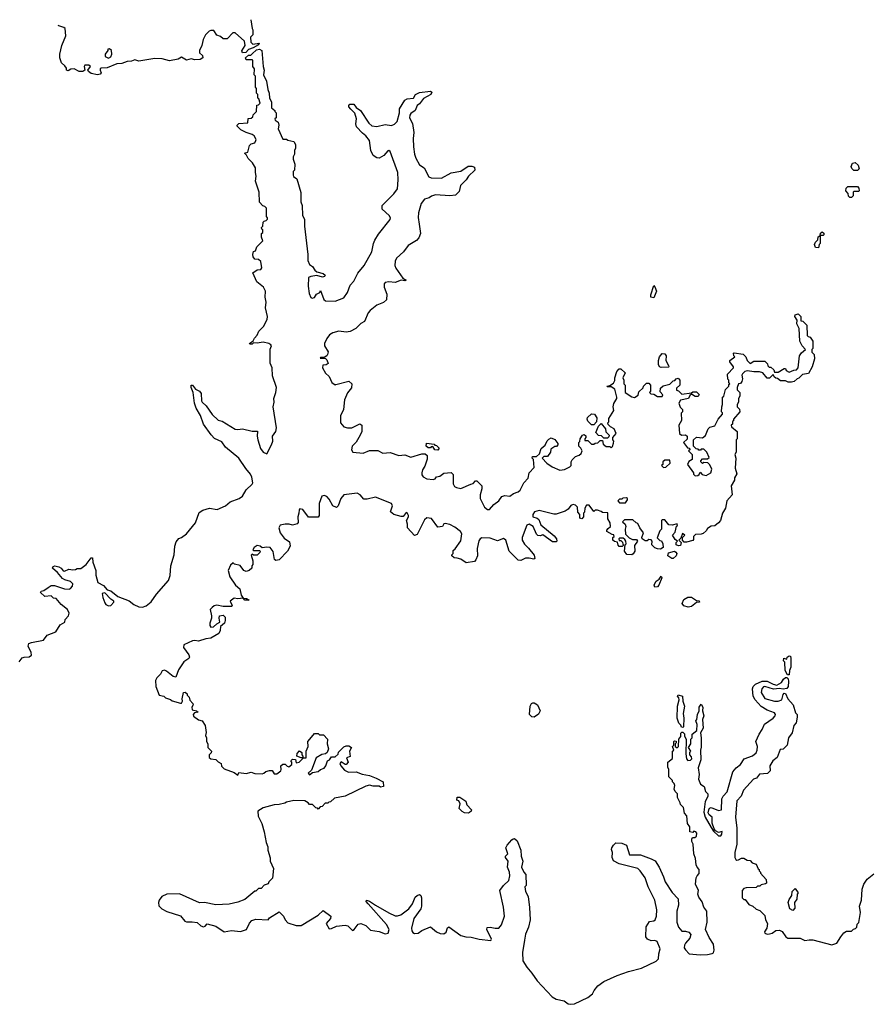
# Model space of a CAD drawing. Extents: x 2789571 to 2951634, y 860514 to 1033803.
# Tile 64 of 102: x 2851038 to 2858035, y 1023742 to 1031808. Entities that reach past the tile are written whole.
import ezdxf

# ---------------------------------------------------------------- set-up
doc = ezdxf.new("R2010")
doc.units = 0

msp = doc.modelspace()

# ---------------------------------------------------------------- linework, layer by layer
at = {"layer": '0CON05XD'}
for points in [[(2852933.4, 1031807.8), (2852942.5, 1031735), (2852950, 1031725), (2852950, 1031685), (2852930, 1031665), (2852933.8, 1031623.8), (2852948.3, 1031608.3), (2853000, 1031615), (2852995, 1031602.5), (2852953.3, 1031576.7), (2852915, 1031562.5), (2852890.7, 1031539.3), (2852865, 1031537.5), (2852858.3, 1031551.7), (2852887.5, 1031595), (2852881.7, 1031631.7), (2852805, 1031700), (2852785, 1031700), (2852738.3, 1031651.7), (2852705, 1031650), (2852685, 1031670), (2852655, 1031680), (2852628.3, 1031718.3), (2852605, 1031720), (2852590, 1031715), (2852562.5, 1031685), (2852542.5, 1031645), (2852532.5, 1031595), (2852512.5, 1031555), (2852512.5, 1031535), (2852536.7, 1031515), (2852540, 1031495), (2852517.7, 1031482.3), (2852475, 1031478.8), (2852445, 1031487.5), (2852406.1, 1031476.1), (2852365, 1031500), (2852336.4, 1031483.6), (2852265, 1031470), (2852205.9, 1031485.9), (2852145, 1031490), (2852015, 1031468.8), (2851981.7, 1031478.3), (2851955, 1031466.7), (2851920, 1031465), (2851875, 1031448.8), (2851833.8, 1031446.2), (2851755, 1031413.8), (2851705, 1031410), (2851697.5, 1031405), (2851696.7, 1031395), (2851707, 1031373), (2851698, 1031362), (2851675, 1031356.2), (2851625, 1031366.2), (2851602.3, 1031382.3), (2851597.5, 1031395), (2851617.5, 1031425), (2851605, 1031436.2), (2851572.5, 1031435), (2851566.7, 1031425), (2851572.5, 1031395), (2851557, 1031383), (2851525, 1031382.5), (2851485, 1031406.2), (2851458.3, 1031401.7), (2851435, 1031387.5), (2851423.3, 1031395), (2851421.7, 1031411.7), (2851409.3, 1031429.3), (2851380, 1031455), (2851367.5, 1031495), (2851367.5, 1031525), (2851382.5, 1031595), (2851417.5, 1031675), (2851410, 1031735), (2851400, 1031745), (2851358.3, 1031758.3), (2851354.2, 1031760.7)], [(2851765, 1031493.3), (2851786.4, 1031503.6), (2851792.5, 1031525), (2851790, 1031555), (2851775, 1031570), (2851760, 1031565), (2851760, 1031555), (2851740, 1031525), (2851740, 1031505), (2851765, 1031493.3)], [(2852485, 1028626.7), (2852470, 1028665), (2852460, 1028755), (2852442.9, 1028795), (2852445, 1028812.5), (2852455, 1028813.3), (2852480.3, 1028780.3), (2852511.2, 1028765), (2852525.7, 1028745.7), (2852527.5, 1028685), (2852533.3, 1028675), (2852565.8, 1028645.8), (2852615, 1028573.3), (2852665, 1028526.2), (2852697.7, 1028517.7), (2852805, 1028453.3), (2852825, 1028450), (2852865.6, 1028455.6), (2852943.6, 1028436.4), (2852986.4, 1028436.4), (2852983.9, 1028396.1), (2852989.2, 1028365), (2853010.8, 1028295), (2853035, 1028263.8), (2853065, 1028250), (2853103.3, 1028325), (2853112.5, 1028355), (2853110, 1028395), (2853137.5, 1028435), (2853142.5, 1028465), (2853116, 1028635), (2853123.3, 1028675), (2853120, 1028705), (2853138.8, 1028755), (2853143.3, 1028795), (2853110.7, 1028890.7), (2853107.5, 1028955), (2853091.2, 1028995), (2853091.7, 1029088.3), (2853090.7, 1029109.3), (2853102.5, 1029135), (2853097.5, 1029145), (2853080, 1029155), (2853035, 1029166.2), (2852985, 1029156.7), (2852955, 1029160), (2852945, 1029150), (2852925, 1029150), (2852922.5, 1029155), (2852953, 1029177), (2852961.7, 1029198.3), (2852985.7, 1029224.3), (2852998.8, 1029255), (2853036.7, 1029295), (2853067, 1029353), (2853070, 1029375), (2853053.6, 1029446.4), (2853058.8, 1029495), (2853050, 1029535), (2853053.8, 1029585), (2853035.7, 1029615.7), (2852981.2, 1029661.2), (2852950, 1029735), (2852985, 1029757.5), (2853015, 1029762.5), (2853022.5, 1029775), (2853015, 1029827.5), (2852995, 1029843.3), (2852965, 1029846.2), (2852952.5, 1029865), (2852948.8, 1029885), (2852955, 1029910), (2852970, 1029915), (2852981.7, 1029948.3), (2853030, 1029995), (2853020, 1030025), (2853020, 1030055), (2853030, 1030065), (2853030, 1030085), (2853021.7, 1030091.7), (2853020, 1030105), (2853030, 1030115), (2853035, 1030150), (2853041.7, 1030158.3), (2853058.3, 1030161.7), (2853070, 1030175), (2853070, 1030185), (2853060, 1030195), (2853060, 1030265), (2853048.3, 1030278.3), (2853031.7, 1030281.7), (2853003, 1030313), (2853000, 1030395), (2852970, 1030485), (2852977.5, 1030525), (2852970, 1030555), (2852970, 1030595), (2852946.4, 1030636.4), (2852910.7, 1030670.7), (2852898.3, 1030698.3), (2852880, 1030715), (2852908.3, 1030721.7), (2852921.7, 1030778.3), (2852935, 1030790), (2852965, 1030800), (2852973, 1030817), (2852977, 1030827), (2852960, 1030855), (2852945, 1030867.5), (2852895, 1030882.5), (2852850, 1030905), (2852820, 1030935), (2852820, 1030945), (2852835, 1030957.5), (2852908.3, 1030961.7), (2852911.7, 1030998.3), (2852935, 1031000), (2852948.3, 1031011.7), (2852951.7, 1031028.3), (2852980, 1031055), (2852981.7, 1031108.3), (2852995, 1031110), (2853010, 1031125), (2852998.3, 1031158.3), (2852990, 1031165), (2852990, 1031195), (2852980, 1031205), (2852980, 1031245), (2852970, 1031255), (2852970, 1031345), (2852960, 1031355), (2852962.5, 1031405), (2852950, 1031425), (2852950, 1031475), (2852945, 1031480), (2852895, 1031480), (2852890, 1031495), (2852913, 1031517), (2852931.7, 1031518.3), (2852945, 1031527.5), (2852978.3, 1031561.7), (2853005, 1031566.7), (2853022.5, 1031555), (2853034.1, 1031424.1), (2853042.5, 1031395), (2853037.5, 1031355), (2853060, 1031305), (2853072.9, 1031235), (2853084.3, 1031205), (2853086, 1031165), (2853102, 1031135), (2853102.5, 1031085), (2853130, 1031065), (2853130, 1031055), (2853140, 1031045), (2853140, 1031005), (2853130, 1030995), (2853132.5, 1030985), (2853157, 1030967), (2853162.5, 1030945), (2853157.5, 1030915), (2853195, 1030830), (2853225, 1030830), (2853235, 1030820), (2853285, 1030810), (2853300, 1030785), (2853300, 1030755), (2853290, 1030735), (2853290, 1030705), (2853280, 1030685), (2853280, 1030665), (2853292.5, 1030625), (2853290, 1030575), (2853280, 1030565), (2853280, 1030535), (2853283.6, 1030523.6), (2853310, 1030505), (2853341.7, 1030391.7), (2853342.5, 1030315), (2853352.5, 1030285), (2853357.5, 1030205), (2853373, 1030173), (2853373.8, 1030115), (2853401.2, 1029885), (2853401.2, 1029835), (2853415, 1029802.5), (2853437.5, 1029785), (2853456.7, 1029755), (2853472.7, 1029742.7), (2853525, 1029729.2), (2853542.5, 1029715), (2853537.5, 1029705), (2853520.8, 1029699.2), (2853475, 1029712), (2853425, 1029703.8), (2853406.7, 1029695), (2853404.1, 1029625.9), (2853410, 1029565), (2853425, 1029532.5), (2853435, 1029527.5), (2853455, 1029532.5), (2853470.7, 1029559.3), (2853498.3, 1029571.7), (2853505, 1029590), (2853532.5, 1029515), (2853544, 1029504), (2853625, 1029501.9), (2853695, 1029530), (2853725, 1029572), (2853746.8, 1029633.2), (2853777.5, 1029665), (2853809.1, 1029730.9), (2853862, 1029795), (2853924, 1029905), (2853937.5, 1029975), (2853948.8, 1030001.2), (2853979.5, 1030050.5), (2854075, 1030170), (2854077.5, 1030185), (2854067.5, 1030205), (2854010, 1030255), (2854010, 1030285), (2854105, 1030380), (2854135, 1030421.2), (2854141.4, 1030495), (2854137.1, 1030555), (2854075, 1030727.5), (2854065, 1030736.7), (2854055, 1030732.5), (2854023.9, 1030696.1), (2853985, 1030673.8), (2853965, 1030676.2), (2853936.7, 1030695), (2853916.2, 1030735), (2853905, 1030817.5), (2853875.4, 1030855.4), (2853846.9, 1030876.9), (2853798.8, 1030928.8), (2853792.5, 1030955), (2853798.6, 1030995), (2853785, 1031042.5), (2853751.2, 1031075), (2853736.7, 1031095), (2853736.7, 1031105), (2853745, 1031116.2), (2853776.2, 1031115), (2853797.1, 1031087.1), (2853833, 1031063), (2853901.1, 1030961.1), (2853925, 1030937.5), (2853965, 1030932.9), (2854035, 1030950), (2854085, 1030940), (2854109.1, 1030950.9), (2854132.5, 1030975), (2854151.4, 1031045), (2854152.2, 1031077.8), (2854195, 1031148.8), (2854215, 1031158.8), (2854266.1, 1031163.9), (2854282.5, 1031195), (2854315, 1031211.2), (2854405, 1031222.5), (2854417.5, 1031215), (2854407.5, 1031195), (2854347, 1031163), (2854315, 1031117.5), (2854297.5, 1031105), (2854280, 1031065), (2854245, 1031040), (2854236, 1031025), (2854234, 1031005), (2854257, 1030957), (2854270, 1030885), (2854264.4, 1030835), (2854267.1, 1030765), (2854273.1, 1030705), (2854284.5, 1030674.5), (2854315, 1030620), (2854352.5, 1030595), (2854391.7, 1030521.7), (2854411.7, 1030511.7), (2854495, 1030510), (2854575, 1030552.5), (2854655, 1030566.7), (2854715, 1030607.5), (2854745, 1030607.5), (2854765, 1030600), (2854770, 1030575), (2854717.5, 1030525), (2854697.5, 1030495), (2854651.7, 1030448.3), (2854639.5, 1030400.5), (2854610.7, 1030369.3), (2854565, 1030363.8), (2854446.4, 1030373.6), (2854415, 1030362.5), (2854395, 1030347.5), (2854355, 1030336.7), (2854328.3, 1030301.7), (2854306.7, 1030225), (2854303.9, 1030186.1), (2854311.7, 1030131.7), (2854323.8, 1030055), (2854310.5, 1030019.5), (2854290.5, 1029999.5), (2854223.4, 1029956.6), (2854184.2, 1029905.8), (2854126.2, 1029855), (2854115, 1029830), (2854112, 1029795), (2854121.7, 1029771.7), (2854180, 1029690), (2854206.4, 1029673.6), (2854195, 1029667.5), (2854165, 1029673.3), (2854115, 1029656.2), (2854065, 1029661.2), (2854035, 1029656.2), (2854026.2, 1029643.8), (2854026.1, 1029616.1), (2854048.3, 1029558.3), (2854046.1, 1029513.9), (2854019.2, 1029490.8), (2853965, 1029470), (2853911.2, 1029425), (2853894.2, 1029405), (2853864, 1029336), (2853835, 1029320), (2853792.3, 1029277.7), (2853747.7, 1029252.3), (2853715, 1029248.8), (2853655, 1029256), (2853605, 1029242), (2853578.8, 1029225), (2853556.7, 1029195), (2853537.5, 1029155), (2853537.5, 1029135), (2853566.4, 1029086.4), (2853562.5, 1029065), (2853556.4, 1029053.6), (2853535, 1029040), (2853505, 1029040), (2853500, 1029035), (2853545, 1029032.5), (2853555, 1029022.5), (2853567.5, 1028992.5), (2853549.2, 1028980.8), (2853522, 1028978), (2853521.2, 1028955), (2853545, 1028912.5), (2853576.1, 1028886.1), (2853597.5, 1028835), (2853625, 1028817.5), (2853630.7, 1028819.3), (2853735, 1028847.5), (2853760, 1028825), (2853757, 1028793), (2853725, 1028750), (2853700, 1028695), (2853692.5, 1028615), (2853667, 1028563), (2853666.7, 1028505), (2853695, 1028473.8), (2853725, 1028464), (2853760, 1028465), (2853825, 1028496.7), (2853842.5, 1028485), (2853842.5, 1028435), (2853830, 1028405), (2853795, 1028347.5), (2853763.3, 1028315), (2853757.5, 1028285), (2853770, 1028265), (2853853, 1028257), (2853905, 1028278.8), (2853975, 1028278.8), (2854015, 1028257.5), (2854075, 1028263.3), (2854145, 1028237.5), (2854195, 1028242.5), (2854245, 1028223.3), (2854335, 1028252.5), (2854361.7, 1028251.7), (2854377, 1028237), (2854377, 1028207), (2854359.5, 1028150.5), (2854340.5, 1028119.5), (2854333.9, 1028096.1), (2854335, 1028080), (2854345, 1028062.5), (2854375, 1028046.7), (2854428.3, 1028041.7), (2854443, 1028047), (2854455, 1028062.5), (2854480.7, 1028069.3), (2854515, 1028092.5), (2854575, 1028097.5), (2854591.7, 1028081.7), (2854592.5, 1028005), (2854603.3, 1027985), (2854617.5, 1027975), (2854655, 1027966.7), (2854735, 1028002.5), (2854755, 1028007.5), (2854775, 1028030), (2854785, 1028030), (2854825, 1027990), (2854827.5, 1027965), (2854812.5, 1027915), (2854812.5, 1027885), (2854846.7, 1027815), (2854873.3, 1027795), (2854890, 1027795), (2854924.1, 1027835.9), (2854965, 1027867.5), (2854989.3, 1027900.7), (2855015, 1027910), (2855055, 1027903.3), (2855085, 1027927.5), (2855125, 1027941.2), (2855140, 1027955), (2855170, 1028015), (2855207, 1028053), (2855213, 1028097), (2855255, 1028140), (2855250, 1028205), (2855240, 1028215), (2855241.7, 1028228.3), (2855275, 1028230), (2855298.3, 1028251.7), (2855312.5, 1028295), (2855346.4, 1028323.6), (2855361.7, 1028358.3), (2855375, 1028372.5), (2855395, 1028382.5), (2855425, 1028367.5), (2855450, 1028335), (2855450, 1028325), (2855438.3, 1028311.7), (2855425, 1028310), (2855391.7, 1028288.3), (2855390, 1028265), (2855365, 1028230), (2855335, 1028230), (2855320, 1028215), (2855360, 1028175), (2855402.5, 1028145), (2855465, 1028117.5), (2855505, 1028122.5), (2855546.4, 1028143.6), (2855557.5, 1028155), (2855557.5, 1028185), (2855567, 1028203), (2855595, 1028230), (2855625, 1028240), (2855640, 1028255), (2855647.5, 1028275), (2855638.3, 1028298.3), (2855620, 1028315), (2855620, 1028345), (2855628.3, 1028351.7), (2855632.5, 1028375), (2855650, 1028405), (2855665, 1028410), (2855678.3, 1028398.3), (2855680, 1028385), (2855670, 1028375), (2855671.7, 1028361.7), (2855695, 1028360), (2855725, 1028330), (2855745, 1028330), (2855755, 1028340), (2855778.3, 1028341.7), (2855795, 1028360), (2855815, 1028360), (2855821.7, 1028331.7), (2855845, 1028310), (2855875, 1028310), (2855885, 1028300), (2855898.3, 1028311.7), (2855905, 1028340)], [(2857905, 1030572.5), (2857875, 1030572.5), (2857859.3, 1030589.3), (2857853.9, 1030606.1), (2857865, 1030632.5), (2857887, 1030637), (2857910, 1030615), (2857920, 1030585), (2857905, 1030572.5)], [(2857855, 1030350), (2857841.7, 1030351.7), (2857831.7, 1030361.7), (2857830, 1030385), (2857810, 1030405), (2857811.7, 1030428.3), (2857825, 1030440), (2857905, 1030440), (2857917, 1030427), (2857920, 1030405), (2857915, 1030400), (2857875, 1030400), (2857870, 1030395), (2857870, 1030365), (2857855, 1030350)], [(2857585, 1029940), (2857561.7, 1029941.7), (2857552.5, 1029965), (2857560, 1029985), (2857580, 1030005), (2857581.7, 1030028.3), (2857600, 1030040), (2857601.7, 1030058.3), (2857615, 1030070), (2857628.3, 1030058.3), (2857630, 1030045), (2857625, 1030040), (2857600, 1030040), (2857600, 1029975), (2857590, 1029965), (2857585, 1029940)], [(2856235, 1029530), (2856212.5, 1029535), (2856212.5, 1029555), (2856235, 1029630), (2856245, 1029620), (2856257.5, 1029585), (2856235, 1029530)], [(2855905, 1028340), (2855907.5, 1028355), (2855900, 1028365), (2855900, 1028385), (2855927, 1028417), (2855910, 1028455), (2855881.7, 1028471.7), (2855861.7, 1028491.7), (2855860, 1028505), (2855867.5, 1028512.5), (2855868.3, 1028541.7), (2855907.5, 1028605), (2855902.5, 1028635), (2855907, 1028663), (2855932.5, 1028705), (2855932.5, 1028715), (2855915, 1028780), (2855885, 1028800), (2855855, 1028800), (2855850, 1028805), (2855875, 1028810), (2855905, 1028830), (2855917, 1028853), (2855917.5, 1028875), (2855933, 1028927), (2855953, 1028947), (2855965, 1028947.5), (2856000, 1028915), (2855982.5, 1028875), (2855990, 1028855), (2855990, 1028825), (2856000, 1028815), (2856000, 1028755), (2856055, 1028717.5), (2856076.4, 1028713.6), (2856108.3, 1028731.7), (2856111.7, 1028758.3), (2856148.3, 1028791.7), (2856150, 1028805), (2856175, 1028830), (2856195, 1028830), (2856210, 1028815), (2856210, 1028765), (2856200, 1028755), (2856211.7, 1028741.7), (2856235, 1028740), (2856265, 1028720), (2856305, 1028720), (2856310, 1028735), (2856288.3, 1028758.3), (2856291.7, 1028788.3), (2856313, 1028807), (2856367, 1028823), (2856395, 1028850), (2856408.3, 1028851.7), (2856420, 1028865), (2856435, 1028870), (2856450, 1028855), (2856450, 1028815), (2856421.7, 1028788.3), (2856421.7, 1028771.7), (2856438.3, 1028768.3), (2856465, 1028740), (2856545, 1028750), (2856555, 1028760), (2856585, 1028760), (2856608.3, 1028738.3), (2856598.3, 1028721.7), (2856575, 1028720), (2856545, 1028740), (2856531.7, 1028728.3), (2856520, 1028705), (2856455, 1028690), (2856440, 1028665), (2856453, 1028633), (2856470, 1028615), (2856470, 1028595), (2856460, 1028585), (2856462.5, 1028525), (2856440, 1028485), (2856447, 1028417), (2856463, 1028403), (2856496.4, 1028406.4), (2856510, 1028395), (2856508.3, 1028371.7), (2856480, 1028345), (2856511.7, 1028301.7), (2856528.3, 1028298.3), (2856530, 1028285), (2856520, 1028275), (2856550, 1028245), (2856550, 1028205), (2856521.7, 1028188.3), (2856512.5, 1028165), (2856560, 1028095), (2856560, 1028085), (2856575, 1028070), (2856597, 1028073), (2856608.3, 1028081.7), (2856615, 1028100), (2856631.7, 1028081.7), (2856665, 1028072.5), (2856703, 1028097), (2856712.5, 1028125), (2856695, 1028160), (2856678.3, 1028178.3), (2856645, 1028180), (2856635, 1028172.5), (2856620, 1028185), (2856620, 1028195), (2856635, 1028210), (2856675, 1028210), (2856688.3, 1028221.7), (2856670, 1028265), (2856645, 1028290), (2856625, 1028290), (2856618.3, 1028281.7), (2856605, 1028280), (2856598.3, 1028288.3), (2856581.7, 1028291.7), (2856560, 1028315), (2856560, 1028365), (2856585, 1028387.5), (2856635, 1028382.5), (2856659.3, 1028400.7), (2856680, 1028455), (2856695, 1028470), (2856735, 1028480), (2856762.5, 1028535), (2856800, 1028575), (2856798.3, 1028588.3), (2856790, 1028595), (2856792.5, 1028635), (2856800, 1028655), (2856800, 1028715), (2856810, 1028725), (2856823, 1028777), (2856850, 1028805), (2856851.7, 1028818.3), (2856860, 1028825), (2856850, 1028835), (2856850, 1028855), (2856843, 1028863), (2856840, 1028905), (2856890, 1028955), (2856890, 1028965), (2856860, 1029005), (2856860, 1029015), (2856900, 1029045), (2856893, 1029053), (2856890, 1029075), (2856895, 1029080), (2856967, 1029067), (2856990, 1029045), (2857000, 1029015), (2857025, 1028990), (2857055, 1029010), (2857145, 1029010), (2857168.3, 1028988.3), (2857171.7, 1028971.7), (2857181.7, 1028961.7), (2857195, 1028960), (2857218.3, 1028938.3), (2857225, 1028920), (2857255, 1028920), (2857305, 1028950), (2857315, 1028950), (2857320, 1028935), (2857345, 1028920), (2857383, 1028937), (2857405, 1028940), (2857420, 1028955), (2857430, 1029055), (2857445, 1029077.5), (2857480, 1029105), (2857452.5, 1029135), (2857433, 1029173), (2857428.3, 1029278.3), (2857407.5, 1029315), (2857410, 1029345), (2857392.5, 1029375), (2857395, 1029390), (2857418.3, 1029398.3), (2857440, 1029375), (2857441.7, 1029341.7), (2857458.3, 1029338.3), (2857490, 1029305), (2857491.7, 1029221.7), (2857501.7, 1029211.7), (2857518.3, 1029208.3), (2857540, 1029175), (2857540, 1029115), (2857530, 1029105), (2857530, 1029085), (2857550, 1029065), (2857551.7, 1029028.3), (2857532.5, 1028965), (2857505, 1028910), (2857455, 1028900), (2857425, 1028870), (2857410, 1028865), (2857385, 1028842.5), (2857365, 1028837.5), (2857338.3, 1028838.3), (2857315, 1028850), (2857275, 1028850), (2857248.3, 1028868.3), (2857235, 1028870), (2857221.7, 1028881.7), (2857215, 1028900), (2857185, 1028870), (2857165, 1028870), (2857130, 1028915), (2857101.7, 1028921.7), (2857055, 1028922.5), (2857005, 1028932.5), (2856983, 1028927), (2856963, 1028907), (2856957.5, 1028895), (2856962.5, 1028865), (2856957.5, 1028845), (2856945, 1028827.5), (2856930, 1028825), (2856920, 1028795), (2856920, 1028775), (2856940, 1028755), (2856940, 1028725), (2856930, 1028705), (2856930, 1028675), (2856920, 1028655), (2856920, 1028635), (2856937, 1028617), (2856940, 1028595), (2856890, 1028535), (2856888.3, 1028521.7), (2856880, 1028515), (2856880, 1028495), (2856870, 1028485), (2856871.7, 1028471.7), (2856920, 1028435), (2856920, 1028375), (2856910, 1028365), (2856910, 1028265), (2856900, 1028245), (2856907.5, 1028215), (2856902.5, 1028135), (2856917, 1028087), (2856897.5, 1028055), (2856897.5, 1028035), (2856870.7, 1027989.3), (2856876.7, 1027915), (2856835, 1027867.5), (2856822.5, 1027805), (2856797.5, 1027765), (2856783.6, 1027706.4), (2856766.7, 1027685), (2856735, 1027662.5), (2856705, 1027657.5), (2856675, 1027640), (2856665, 1027620), (2856640.7, 1027599.3), (2856625, 1027593.3), (2856578.3, 1027591.7), (2856560, 1027575), (2856561.7, 1027548.3), (2856555, 1027540), (2856505, 1027526.7), (2856485, 1027527.5), (2856470, 1027545), (2856470, 1027565), (2856490, 1027585), (2856471.7, 1027598.3), (2856458.3, 1027561.7), (2856440, 1027545), (2856460, 1027525), (2856455, 1027500), (2856438.3, 1027498.3), (2856420, 1027505), (2856420, 1027525), (2856430, 1027535), (2856410.7, 1027550.7), (2856390, 1027585), (2856411.7, 1027608.3), (2856422.5, 1027657.5), (2856430, 1027665), (2856428.3, 1027678.3), (2856385, 1027667.5), (2856358.3, 1027668.3), (2856325, 1027710), (2856305, 1027710), (2856300, 1027705), (2856300, 1027635), (2856285, 1027620), (2856262.5, 1027562.5), (2856285, 1027540), (2856298.3, 1027538.3), (2856310, 1027515), (2856312.5, 1027485), (2856289.3, 1027470.7), (2856265, 1027472.5), (2856245, 1027480), (2856220, 1027505), (2856222.5, 1027535), (2856215, 1027547.5), (2856195, 1027550), (2856181.7, 1027538.3), (2856165, 1027537.5), (2856140, 1027555), (2856137.5, 1027565), (2856150, 1027605), (2856120, 1027645), (2856105, 1027680), (2856090, 1027685), (2856065, 1027710), (2855995, 1027710), (2855980, 1027695), (2856000, 1027675), (2856007.5, 1027655), (2856000, 1027635), (2856003, 1027593), (2856033, 1027563), (2856060.7, 1027550.7), (2856095, 1027550), (2856102.5, 1027535), (2856078.3, 1027501.7), (2856080, 1027455), (2856067.3, 1027432.7), (2856055, 1027423.8), (2856015, 1027426.7), (2855996.7, 1027455), (2856000, 1027505), (2856010, 1027515), (2856007, 1027537), (2855998.3, 1027548.3), (2855985, 1027560), (2855955, 1027560), (2855950, 1027555), (2855951.7, 1027541.7), (2855965, 1027540), (2855978.3, 1027528.3), (2855981.7, 1027511.7), (2855990, 1027505), (2855977.5, 1027492.5), (2855953, 1027493), (2855943, 1027503), (2855938.3, 1027528.3), (2855913, 1027533), (2855900, 1027545), (2855900, 1027565), (2855910, 1027575), (2855908.3, 1027588.3), (2855895, 1027590), (2855850, 1027615), (2855850, 1027625), (2855860.7, 1027639.3), (2855880, 1027655), (2855877, 1027687), (2855858.3, 1027718.3), (2855858.3, 1027768.3), (2855815, 1027770), (2855805, 1027780), (2855775, 1027790), (2855755, 1027790), (2855745, 1027780), (2855705, 1027830), (2855685, 1027830), (2855670, 1027805), (2855667, 1027773), (2855660, 1027765), (2855660, 1027735), (2855645, 1027720), (2855630, 1027725), (2855630, 1027755), (2855613, 1027773), (2855610, 1027815), (2855595, 1027830), (2855575, 1027836.7), (2855555, 1027827.5), (2855533, 1027797), (2855508.3, 1027781.7), (2855435, 1027757.5), (2855415, 1027757.5), (2855295, 1027786.2), (2855257.5, 1027775), (2855243.3, 1027755), (2855243.3, 1027735), (2855280, 1027725), (2855293, 1027713), (2855310.7, 1027670.7), (2855418.3, 1027578.3), (2855437.5, 1027555), (2855440, 1027535), (2855435, 1027530), (2855405, 1027530), (2855326.4, 1027586.4), (2855305, 1027580), (2855285, 1027582.5), (2855273.9, 1027593.9), (2855247, 1027657), (2855215, 1027674), (2855195, 1027666.2), (2855156.7, 1027565), (2855156.2, 1027545), (2855175, 1027512.5), (2855209.3, 1027479.3), (2855255, 1027420), (2855260, 1027395), (2855251.7, 1027388.3), (2855215, 1027397.5), (2855185, 1027397.5), (2855145, 1027377.5), (2855125, 1027380), (2855050, 1027455), (2855023.3, 1027545), (2855005, 1027558.8), (2854955, 1027537.5), (2854895, 1027560.8), (2854825, 1027564), (2854811.2, 1027555), (2854802.7, 1027537.3), (2854786.7, 1027475), (2854790, 1027415), (2854777, 1027383), (2854765, 1027370), (2854698.3, 1027358.3), (2854655, 1027387.5), (2854625, 1027397.5), (2854598.3, 1027398.3), (2854580, 1027415), (2854580, 1027425), (2854590, 1027435), (2854591.7, 1027458.3), (2854608.3, 1027471.7), (2854655, 1027537.5), (2854661.2, 1027595), (2854652.5, 1027615), (2854605, 1027650.8), (2854565, 1027671.2), (2854525, 1027680), (2854515, 1027677.5), (2854503.3, 1027656.7), (2854465, 1027650), (2854415, 1027721.2), (2854375, 1027728), (2854355, 1027710), (2854295, 1027590), (2854275, 1027582.5), (2854217.5, 1027645), (2854216.7, 1027675), (2854207.5, 1027705), (2854225.9, 1027734.1), (2854226.2, 1027745), (2854215, 1027767.5), (2854205, 1027770), (2854182.5, 1027737.5), (2854165, 1027736.7), (2854105, 1027753.8), (2854077.5, 1027775), (2854094.2, 1027825), (2854085.4, 1027845.4), (2853955, 1027896.4), (2853885, 1027878.6), (2853859.2, 1027879.2), (2853829.2, 1027915), (2853805, 1027929.5), (2853695.6, 1027914.4)], [(2856295, 1028957.5), (2856283.6, 1028963.6), (2856273, 1028983), (2856273.6, 1029016.4), (2856283.6, 1029046.4), (2856305, 1029072.5), (2856325, 1029070), (2856337.5, 1029055), (2856333.3, 1029015), (2856357.5, 1028975), (2856360, 1028965), (2856355, 1028960), (2856295, 1028957.5)], [(2851035, 1026547.5), (2851059.3, 1026580.7), (2851075, 1026586.7), (2851115, 1026587.5), (2851135, 1026602.5), (2851133.3, 1026625), (2851106.7, 1026675), (2851113.6, 1026696.4), (2851133.9, 1026706.1), (2851232.5, 1026725), (2851264.3, 1026765.7), (2851335, 1026794), (2851370.5, 1026849.5), (2851408.3, 1026871.7), (2851410, 1026895), (2851437.5, 1026925), (2851442.5, 1026945), (2851430, 1026975), (2851378.3, 1027018.3), (2851337.5, 1027065), (2851315, 1027070), (2851295, 1027086.7), (2851245, 1027082.5), (2851210, 1027115), (2851213, 1027127), (2851237, 1027133), (2851272.5, 1027155), (2851295, 1027172.5), (2851323, 1027173), (2851405, 1027146.2), (2851445, 1027143.8), (2851455, 1027147.5), (2851471.7, 1027168.3), (2851472.5, 1027185), (2851465.8, 1027195.8), (2851455, 1027206), (2851408.3, 1027218.3), (2851390.5, 1027230.5), (2851349.5, 1027279.5), (2851307.5, 1027315), (2851311.7, 1027328.3), (2851325, 1027332.5), (2851360, 1027325), (2851377.5, 1027315), (2851395, 1027292.5), (2851405, 1027290), (2851442.3, 1027307.7), (2851475, 1027300), (2851495, 1027302.5), (2851508.3, 1027311.7), (2851539.3, 1027310.7), (2851582.5, 1027345), (2851625, 1027400), (2851635, 1027400), (2851637.5, 1027365), (2851662.5, 1027295), (2851663, 1027257), (2851678.3, 1027198.3), (2851725, 1027173.3), (2851756.2, 1027136.2), (2851785, 1027128.8), (2851843.9, 1027083.9), (2851936.9, 1027046.9), (2851975, 1027016.2), (2852015, 1026996.7), (2852045, 1026994), (2852075, 1027006), (2852115, 1027038), (2852159.1, 1027100.9), (2852257.1, 1027215), (2852271.9, 1027255), (2852277.1, 1027335), (2852305.5, 1027424.5), (2852310.8, 1027495), (2852320, 1027530), (2852343.1, 1027556.9), (2852365, 1027566), (2852405, 1027596.2), (2852480, 1027685), (2852510, 1027770), (2852540.5, 1027789.5), (2852594.1, 1027805.9), (2852655.8, 1027794.2), (2852725, 1027826), (2852763, 1027857), (2852836.7, 1027885), (2852864, 1027905), (2852894.2, 1027955.8), (2852945, 1028003.8), (2852950, 1028015), (2852941.1, 1028061.1), (2852930, 1028085), (2852890.7, 1028130.7), (2852834, 1028215), (2852725.5, 1028305.5), (2852695, 1028348.6), (2852635, 1028377.5), (2852606.6, 1028406.6), (2852544.2, 1028495), (2852521.2, 1028565), (2852485, 1028626.7)], [(2855745, 1028490), (2855725, 1028490), (2855695, 1028520), (2855690, 1028535), (2855691.7, 1028548.3), (2855725, 1028580), (2855750, 1028575), (2855770, 1028545), (2855767, 1028513), (2855745, 1028490)], [(2855855, 1028380), (2855825, 1028380), (2855808.3, 1028398.3), (2855781.7, 1028401.7), (2855760, 1028425), (2855781.7, 1028478.3), (2855805, 1028500), (2855840, 1028455), (2855841.7, 1028431.7), (2855870, 1028405), (2855868.3, 1028391.7), (2855855, 1028380)], [(2854465, 1028282.5), (2854440, 1028285), (2854425, 1028310), (2854411.7, 1028308.3), (2854405, 1028300), (2854385, 1028300), (2854370, 1028315), (2854371.7, 1028338.3), (2854435, 1028330), (2854441.7, 1028321.7), (2854455, 1028320), (2854477, 1028297), (2854465, 1028282.5)], [(2856315, 1028140), (2856335, 1028142.5), (2856370, 1028175), (2856368.3, 1028198.3), (2856325, 1028200), (2856310, 1028185), (2856310, 1028165), (2856300, 1028155), (2856315, 1028140)], [(2853695.6, 1027914.4), (2853671.4, 1027885), (2853650, 1027825), (2853635, 1027812.5), (2853604.1, 1027824.1), (2853575, 1027880), (2853555, 1027902), (2853535, 1027909.2), (2853514.4, 1027905.6), (2853492.9, 1027845), (2853493.6, 1027746.4), (2853485, 1027732.5), (2853405, 1027733.3), (2853360, 1027795), (2853335, 1027800), (2853328.3, 1027791.7), (2853327.5, 1027765), (2853317.5, 1027735), (2853321.7, 1027688.3), (2853313, 1027677), (2853275, 1027667.5), (2853246.1, 1027676.1), (2853215, 1027676.2), (2853174.2, 1027665.8), (2853163.3, 1027645), (2853174, 1027605), (2853205, 1027561.2), (2853249.2, 1027529.2), (2853253.9, 1027496.1), (2853233.3, 1027455), (2853165, 1027382.5), (2853137, 1027377), (2853127.5, 1027385), (2853115, 1027450), (2853090, 1027485), (2853065, 1027487.5), (2853025, 1027480), (2853010, 1027495), (2852985, 1027500), (2852960, 1027485), (2852950, 1027465), (2852955, 1027460), (2853005, 1027460), (2853010, 1027455), (2853007, 1027443), (2852985, 1027420), (2852955, 1027420), (2852945, 1027430), (2852935, 1027420), (2852950, 1027375), (2852950, 1027345), (2852940, 1027335), (2852940, 1027315), (2852920, 1027295), (2852895, 1027287.5), (2852876.1, 1027296.1), (2852845, 1027336.2), (2852798.3, 1027348.3), (2852787, 1027357), (2852765, 1027340), (2852747.5, 1027295), (2852760, 1027245), (2852807.5, 1027175), (2852842.5, 1027145), (2852853, 1027093), (2852870, 1027070), (2852896.4, 1027066.4), (2852918.3, 1027051.7), (2852885, 1027052.5), (2852870, 1027070), (2852825, 1027062.5), (2852795, 1027070), (2852763.3, 1027045), (2852777.5, 1027015), (2852780, 1027005), (2852775, 1027000), (2852705, 1027000), (2852655, 1027012), (2852633.2, 1027006.8), (2852615, 1026993.8), (2852600, 1026975), (2852611.2, 1026925), (2852611.2, 1026905), (2852597.5, 1026865), (2852597.5, 1026845), (2852605, 1026832.5), (2852626.1, 1026833.9), (2852655, 1026860), (2852678.3, 1026871.7), (2852672.5, 1026905), (2852677, 1026923), (2852705, 1026930), (2852723.3, 1026913.3), (2852723.6, 1026886.4), (2852716.2, 1026863.8), (2852683, 1026837), (2852681.2, 1026805), (2852670.5, 1026779.5), (2852605, 1026741.2), (2852565, 1026736), (2852505, 1026716.2), (2852475, 1026722.9), (2852455, 1026720), (2852383.8, 1026686.2), (2852380, 1026665), (2852424, 1026605), (2852428.8, 1026585), (2852424.1, 1026575.9), (2852385, 1026546.7), (2852339.3, 1026480.7), (2852318.3, 1026421.7), (2852295, 1026426.7), (2852242, 1026472), (2852225, 1026480), (2852207, 1026473), (2852192.5, 1026445), (2852162.5, 1026415), (2852152.5, 1026395), (2852154, 1026344), (2852182.5, 1026275), (2852220, 1026265), (2852233, 1026253), (2852275, 1026240), (2852288.3, 1026228.3), (2852355, 1026207.5), (2852365, 1026210), (2852372.5, 1026225), (2852370, 1026245), (2852380, 1026295), (2852395, 1026300), (2852410, 1026285), (2852410, 1026275), (2852427, 1026257), (2852433, 1026233), (2852457, 1026207), (2852460, 1026195), (2852450, 1026175), (2852453, 1026153), (2852487, 1026147), (2852500, 1026135), (2852471.7, 1026128.3), (2852460, 1026115), (2852461.7, 1026101.7), (2852503, 1026073), (2852533, 1026063), (2852557.5, 1026025), (2852567.5, 1025967.5), (2852562.5, 1025945), (2852570, 1025925), (2852570, 1025895), (2852580, 1025875), (2852580, 1025845), (2852610, 1025815), (2852608.3, 1025801.7), (2852590, 1025785), (2852590, 1025765), (2852605, 1025752.5), (2852646.1, 1025746.1), (2852665, 1025727.5), (2852690, 1025715), (2852693, 1025693), (2852715, 1025670), (2852795, 1025640), (2852825, 1025620), (2852835, 1025640), (2852895, 1025633.3), (2852935, 1025643.3), (2852965, 1025632.5), (2853025, 1025630), (2853040, 1025635), (2853055, 1025650), (2853085, 1025657.5), (2853107.5, 1025657.5), (2853125, 1025630), (2853145, 1025630), (2853177.5, 1025655), (2853182.5, 1025665), (2853180, 1025695), (2853195, 1025710), (2853215, 1025710), (2853231.7, 1025691.7), (2853245, 1025687.5), (2853270, 1025705), (2853270, 1025725), (2853260, 1025735), (2853275, 1025750), (2853298.3, 1025748.3), (2853305, 1025720), (2853330, 1025725), (2853360, 1025755), (2853360, 1025760), (2853345, 1025760), (2853310, 1025775), (2853313, 1025797), (2853333, 1025817), (2853350, 1025805), (2853350, 1025785), (2853360, 1025775), (2853360, 1025760), (2853385, 1025760), (2853387.5, 1025815), (2853402.5, 1025855), (2853400, 1025895), (2853417.5, 1025915), (2853455, 1025960), (2853485, 1025960), (2853495, 1025950), (2853528.3, 1025948.3), (2853560, 1025915), (2853557.5, 1025875), (2853570, 1025835), (2853557.5, 1025805), (2853545, 1025792.5), (2853515, 1025787.5), (2853469.3, 1025760.7), (2853430, 1025660), (2853402.5, 1025635), (2853413, 1025623), (2853438.3, 1025641.7), (2853485, 1025650), (2853503.9, 1025666.1), (2853533.6, 1025676.4), (2853546.7, 1025695), (2853560, 1025735), (2853576.7, 1025743.3), (2853595, 1025770), (2853625, 1025770), (2853648.3, 1025791.7), (2853651.7, 1025808.3), (2853695, 1025850), (2853715, 1025860), (2853735, 1025860), (2853757.5, 1025845), (2853742.5, 1025815), (2853747, 1025773), (2853718.3, 1025761.7), (2853730, 1025725), (2853715, 1025707.5), (2853705, 1025707.5), (2853673, 1025727), (2853663.3, 1025715), (2853670, 1025695), (2853700.7, 1025660.7), (2853733, 1025643), (2853795, 1025647.5), (2853845, 1025627.5), (2853905, 1025617.5), (2853960, 1025595), (2854017.5, 1025565), (2854020, 1025525), (2853995, 1025520), (2853985, 1025530), (2853935, 1025530), (2853905, 1025537.5), (2853875, 1025527.5), (2853705, 1025447.5), (2853618.3, 1025431.7), (2853585, 1025400), (2853571.7, 1025398.3), (2853565, 1025390), (2853541.7, 1025388.3), (2853518.3, 1025361.7), (2853501.7, 1025358.3), (2853485, 1025340), (2853478.3, 1025348.3), (2853465, 1025350), (2853438.3, 1025378.3), (2853415, 1025380), (2853401.7, 1025391.7), (2853375, 1025410), (2853285, 1025412.5), (2853225, 1025397.5), (2853211.7, 1025388.3), (2853165, 1025377.5), (2853123.6, 1025376.4), (2853035, 1025352.5), (2852990, 1025325), (2852993, 1025283), (2853021.7, 1025221.7), (2853042.5, 1025155), (2853058.3, 1025068.3), (2853071.7, 1025031.7), (2853072.5, 1025005), (2853091.7, 1024941.7), (2853092.5, 1024915), (2853117.5, 1024855), (2853110, 1024775), (2853080, 1024745), (2853075, 1024730), (2853041.7, 1024718.3), (2853018.3, 1024691.7), (2852995, 1024690), (2852975, 1024670), (2852965, 1024670), (2852885, 1024600), (2852825, 1024577.5), (2852755, 1024562.5), (2852645, 1024557.5), (2852553, 1024577), (2852513, 1024573), (2852347.7, 1024647.7), (2852245, 1024643.8), (2852202.5, 1024625), (2852181.2, 1024595), (2852176.2, 1024575), (2852179.3, 1024549.3), (2852204.2, 1024524.2), (2852245, 1024502), (2852357, 1024467), (2852393, 1024423), (2852405, 1024416.2), (2852452.7, 1024417.3), (2852492.5, 1024412.5), (2852523.8, 1024385), (2852545, 1024376.2), (2852558.8, 1024381.2), (2852575, 1024400), (2852645, 1024382), (2852715, 1024335.6), (2852775, 1024346), (2852847.3, 1024337.3), (2852898, 1024355), (2852923, 1024407), (2852941.7, 1024428.3), (2852975, 1024440), (2853075, 1024432.5), (2853085, 1024450), (2853165, 1024500), (2853200, 1024465), (2853213, 1024433), (2853235, 1024410), (2853305, 1024387.5), (2853345, 1024387.5), (2853485, 1024472.5), (2853525, 1024510), (2853587.5, 1024465), (2853586.7, 1024445), (2853551.2, 1024405), (2853575, 1024360), (2853595, 1024362), (2853635, 1024380.8), (2853705, 1024390), (2853727.5, 1024385), (2853765, 1024347.5), (2853780, 1024355), (2853812.7, 1024397.3), (2853835, 1024402.5), (2853875, 1024388), (2853915, 1024349.2), (2853985, 1024338.6), (2854035, 1024318.6), (2854057.5, 1024325), (2854065.6, 1024354.4), (2854045, 1024395.8), (2853894, 1024565), (2853877.5, 1024585), (2853880, 1024595), (2853905, 1024588), (2853953.3, 1024553.3), (2854065, 1024491.4), (2854115, 1024467.1), (2854135, 1024465.7), (2854161.2, 1024475), (2854228, 1024525), (2854256.7, 1024565), (2854280.8, 1024619.2), (2854295, 1024633.3), (2854315, 1024640), (2854325, 1024632.5), (2854331.2, 1024615), (2854331.2, 1024545), (2854326.2, 1024525), (2854270, 1024445), (2854250, 1024365), (2854251.9, 1024345), (2854260.7, 1024330.7), (2854275, 1024323.1), (2854305, 1024324.5), (2854335, 1024347.1), (2854405, 1024375.8), (2854454.6, 1024334.6), (2854485, 1024321.1), (2854515, 1024319.4), (2854535, 1024334), (2854545, 1024367.5), (2854555, 1024376.7), (2854653.8, 1024305), (2854695, 1024294.5), (2854738.1, 1024291.9), (2854805, 1024275.6), (2854900, 1024265), (2854906.2, 1024275), (2854868, 1024355), (2854870, 1024370), (2854895, 1024374), (2854935, 1024364.2), (2854965, 1024366.7), (2854987.3, 1024392.7), (2855011.2, 1024465), (2855003, 1024537), (2854973.3, 1024675), (2855003.3, 1024715), (2855046.7, 1024755), (2855056, 1024795), (2855054, 1024825), (2855036, 1024865), (2855042.5, 1024915), (2855020, 1024945), (2855020, 1024955), (2855040, 1024975), (2855023.3, 1025025), (2855033.6, 1025046.4), (2855071.7, 1025088.3), (2855081.7, 1025098.3), (2855095, 1025100), (2855115, 1025080), (2855146.7, 1025005), (2855147.5, 1024955), (2855162.5, 1024915), (2855152.5, 1024865), (2855170, 1024825), (2855186.7, 1024805), (2855190, 1024715), (2855180, 1024705), (2855183, 1024667), (2855206.1, 1024626.1), (2855218, 1024535), (2855222, 1024435), (2855210, 1024375), (2855184.3, 1024315.7), (2855176.7, 1024266.7), (2855160, 1024165), (2855161.7, 1024098.3), (2855193.8, 1024045), (2855236.8, 1023996.8), (2855278.6, 1023935), (2855401.7, 1023801.7), (2855435, 1023783.6), (2855501.1, 1023771.1), (2855535, 1023746.7), (2855555, 1023741.8), (2855585, 1023745.5), (2855695, 1023797.8), (2855732.8, 1023827.2), (2855746.4, 1023855), (2855776.8, 1023893.2), (2855825, 1023930), (2855935, 1023978.9), (2856029.5, 1024010.5), (2856135, 1024036.7), (2856255, 1024095.6), (2856274.4, 1024115), (2856276.7, 1024155), (2856287.3, 1024195), (2856262.5, 1024255), (2856245, 1024263.3), (2856215, 1024261.2), (2856184.1, 1024274.1), (2856170, 1024295), (2856172.7, 1024377.3), (2856200.8, 1024419.2), (2856235, 1024426), (2856245.6, 1024435), (2856257.3, 1024465), (2856260, 1024515), (2856245.4, 1024595), (2856188.2, 1024705), (2856165, 1024778), (2856125, 1024835.8), (2856105, 1024854.2), (2855951.7, 1024891.7), (2855906.1, 1024916.1), (2855893.8, 1024945), (2855897.5, 1024985), (2855889.3, 1025009.3), (2855891.2, 1025025), (2855904.1, 1025045.9), (2855925, 1025063.8), (2855975, 1025061.2), (2856012.5, 1025045), (2856036.7, 1024966.7), (2856126.1, 1024966.1), (2856214.4, 1024934.4), (2856246.5, 1024916.5), (2856280.8, 1024865), (2856316.2, 1024786.2), (2856327.8, 1024745), (2856386.9, 1024656.9)], [(2856005, 1027850), (2856020, 1027875), (2856020, 1027885), (2856011.7, 1027891.7), (2855983, 1027887), (2855975, 1027880), (2855955, 1027880), (2855940, 1027865), (2855955, 1027850), (2856005, 1027850)], [(2856383, 1027393), (2856350, 1027415), (2856355, 1027440), (2856405, 1027453.3), (2856416.4, 1027446.4), (2856423.3, 1027435), (2856420, 1027415), (2856395, 1027393.3), (2856383, 1027393)], [(2856245, 1027160), (2856240, 1027175), (2856245, 1027190), (2856255, 1027207.5), (2856280, 1027225), (2856295, 1027250), (2856302.5, 1027235), (2856277.5, 1027175), (2856265, 1027162.5), (2856245, 1027160)], [(2851765, 1027006.7), (2851785, 1027010), (2851810, 1027035), (2851810, 1027045), (2851785, 1027060), (2851735, 1027112.5), (2851715, 1027107.5), (2851718.8, 1027075), (2851735, 1027030), (2851745, 1027016.7), (2851765, 1027006.7)], [(2856516.1, 1026996.1), (2856482.5, 1027005), (2856467.5, 1027025), (2856480.7, 1027059.3), (2856513.6, 1027076.4), (2856545, 1027077.5), (2856585, 1027050), (2856608.3, 1027048.3), (2856610, 1027035), (2856585, 1027032.5), (2856545, 1027001.2), (2856516.1, 1026996.1)], [(2857345, 1026440), (2857331.7, 1026441.7), (2857312.5, 1026475), (2857310, 1026545), (2857300, 1026555), (2857301.7, 1026578.3), (2857325, 1026570), (2857330, 1026585), (2857345, 1026596.7), (2857355, 1026592.5), (2857360, 1026575), (2857358, 1026505), (2857346.7, 1026475), (2857345, 1026440)], [(2856386.9, 1024656.9), (2856436.4, 1024606.4), (2856438, 1024555), (2856425.8, 1024505), (2856424.5, 1024415), (2856438, 1024375), (2856465, 1024340), (2856495, 1024340), (2856521.7, 1024331.7), (2856540, 1024315), (2856531.2, 1024285), (2856495, 1024243.8), (2856486.9, 1024225), (2856485.6, 1024205), (2856495, 1024188.6), (2856525, 1024154.5), (2856615, 1024148.2), (2856675, 1024149.5), (2856715, 1024157.1), (2856725.4, 1024164.6), (2856731.5, 1024185), (2856725, 1024233.3), (2856688.2, 1024288.2), (2856659.4, 1024355), (2856673.1, 1024415), (2856670, 1024505), (2856646.4, 1024536.4), (2856632.5, 1024582.5), (2856605, 1024620), (2856597.5, 1024645), (2856602.5, 1024675), (2856577.5, 1024725), (2856583, 1024777), (2856590, 1024795), (2856607, 1024813), (2856607.5, 1024845), (2856590, 1024865), (2856582.5, 1024885), (2856576.4, 1024936.4), (2856563.6, 1024973.6), (2856557.5, 1025055), (2856547.5, 1025075), (2856547.5, 1025095), (2856553, 1025107), (2856571.7, 1025108.3), (2856585, 1025120), (2856587.5, 1025145), (2856580, 1025155), (2856565, 1025160), (2856555, 1025150), (2856530, 1025155), (2856530, 1025195), (2856513, 1025223), (2856507, 1025287), (2856488.3, 1025308.3), (2856480, 1025355), (2856455, 1025380), (2856451.7, 1025391.7), (2856430, 1025435), (2856430, 1025465), (2856410, 1025485), (2856403, 1025503), (2856407.5, 1025535), (2856401.7, 1025551.7), (2856390, 1025565), (2856390, 1025575), (2856360, 1025605), (2856360, 1025665), (2856350, 1025685), (2856350, 1025725), (2856390, 1025755), (2856390, 1025815), (2856400, 1025825), (2856390, 1025855), (2856400, 1025865), (2856400, 1025895), (2856405, 1025900), (2856418.3, 1025898.3), (2856420, 1025885), (2856410, 1025875), (2856410, 1025855), (2856428.3, 1025841.7), (2856437.5, 1025855), (2856440, 1025915), (2856457.5, 1025935), (2856458.3, 1025961.7), (2856465, 1025970), (2856475, 1025970), (2856487, 1025957), (2856488.3, 1025938.3), (2856500, 1025915), (2856497.5, 1025795), (2856503, 1025753), (2856515, 1025740), (2856537, 1025743), (2856547, 1025753), (2856545, 1025770), (2856530, 1025785), (2856530, 1025805), (2856540, 1025815), (2856520, 1025845), (2856540, 1025875), (2856540, 1025915), (2856550, 1025925), (2856550, 1025955), (2856587.5, 1025985), (2856592.5, 1026035), (2856580, 1026065), (2856587.5, 1026075), (2856593, 1026117), (2856607.5, 1026145), (2856607.5, 1026175), (2856625, 1026200), (2856637.1, 1026177.1), (2856636.2, 1026145), (2856646, 1026105), (2856636.2, 1026075), (2856640, 1026005), (2856618.8, 1025965), (2856623.9, 1025923.9), (2856623, 1025847), (2856617.5, 1025825), (2856622.5, 1025745), (2856600.5, 1025679.5), (2856607.5, 1025625), (2856603.3, 1025585), (2856617.5, 1025545), (2856647.5, 1025525), (2856660, 1025485), (2856677.5, 1025465), (2856677.5, 1025445), (2856658, 1025402), (2856645.8, 1025315), (2856658.1, 1025275), (2856705, 1025190), (2856725, 1025160), (2856765, 1025121.5), (2856785, 1025121.9), (2856794.2, 1025135), (2856795, 1025157.5), (2856765, 1025148.1), (2856741.7, 1025161.7), (2856730.3, 1025180.3), (2856714.3, 1025225), (2856713.8, 1025275), (2856688.8, 1025295), (2856680.3, 1025310.3), (2856685.6, 1025335), (2856692.6, 1025347.4), (2856705, 1025353.3), (2856765, 1025328.5), (2856790, 1025335), (2856794.4, 1025425.6), (2856804.4, 1025445.6), (2856837.6, 1025482.4), (2856884.2, 1025645), (2856911.5, 1025678.5), (2856945, 1025706.7), (2856976, 1025754), (2857045, 1025776.2), (2857075, 1025801.2), (2857084, 1025825), (2857085.7, 1025854.3), (2857072.5, 1025895), (2857098.8, 1025955), (2857125, 1025993.3), (2857142.9, 1026037.1), (2857215, 1026086.2), (2857231.2, 1026105), (2857233.3, 1026115), (2857225, 1026128.8), (2857165, 1026151.2), (2857115, 1026181.2), (2857065.5, 1026235.5), (2857049.2, 1026265), (2857044.2, 1026325), (2857049.2, 1026345), (2857068.8, 1026365), (2857125, 1026388), (2857165, 1026390), (2857215, 1026363.3), (2857245, 1026356.7), (2857283, 1026377), (2857297.5, 1026405), (2857315, 1026420), (2857325, 1026420), (2857337, 1026407), (2857340, 1026385), (2857336.2, 1026345), (2857325, 1026330), (2857295, 1026322.5), (2857265, 1026330), (2857216.4, 1026323.6), (2857145, 1026344), (2857135, 1026341.2), (2857122, 1026325), (2857116, 1026295), (2857145, 1026246), (2857225.8, 1026224.2), (2857255, 1026224.2), (2857284.2, 1026235.8), (2857295, 1026280), (2857305, 1026290), (2857315, 1026286.7), (2857334.3, 1026244.3), (2857377.5, 1026195), (2857398.3, 1026128.3), (2857410, 1026115), (2857410, 1026095), (2857401.7, 1026048.3), (2857382.5, 1026025), (2857370, 1025965), (2857340, 1025925), (2857327.5, 1025865), (2857297, 1025833), (2857271.7, 1025828.3), (2857247.5, 1025765), (2857212.5, 1025735), (2857187.5, 1025695), (2857190, 1025655), (2857167, 1025633), (2857103, 1025627), (2857077.5, 1025595), (2857053.6, 1025586.4), (2856970, 1025495), (2856952, 1025448), (2856915, 1025410), (2856906.5, 1025275), (2856917.3, 1025185), (2856916, 1025054), (2856900, 1024985), (2856898.8, 1024945), (2856907, 1024927), (2856915, 1024923.3), (2856930, 1024925), (2856955, 1024940), (2856975, 1024940), (2857001.7, 1024921.7), (2857025, 1024920), (2857041.7, 1024901.7), (2857075, 1024890), (2857091.7, 1024851.7), (2857100, 1024845), (2857100, 1024835), (2857110, 1024825), (2857110, 1024815), (2857157.5, 1024765), (2857160, 1024735), (2857151.7, 1024728.3), (2857115, 1024720), (2857105, 1024710), (2857085, 1024710), (2857075, 1024700), (2856993, 1024697), (2856975, 1024690), (2856960, 1024675), (2856960, 1024615), (2856975, 1024600), (2856985, 1024600), (2857015, 1024560), (2857047, 1024547), (2857075, 1024520), (2857105, 1024510), (2857145, 1024470), (2857152.5, 1024435), (2857167.5, 1024405), (2857162.5, 1024365), (2857143.9, 1024336.1), (2857146.7, 1024325), (2857165, 1024316.2), (2857185, 1024318.8), (2857205, 1024324), (2857235, 1024347.5), (2857265, 1024350), (2857287.8, 1024337.8), (2857318.5, 1024295), (2857335, 1024283.2), (2857435, 1024283.2), (2857475, 1024264.5), (2857508.9, 1024271.1), (2857538.7, 1024268.7), (2857695, 1024227.8), (2857735, 1024243.3), (2857767.5, 1024295), (2857793.6, 1024326.4), (2857815, 1024340), (2857855, 1024340), (2857871.7, 1024358.3), (2857888.3, 1024361.7), (2857900, 1024375), (2857901.7, 1024398.3), (2857917, 1024413), (2857930, 1024495), (2857922.5, 1024545), (2857937.5, 1024595), (2857942.5, 1024685), (2857957.5, 1024725), (2857983.6, 1024766.4), (2858039.3, 1024810.7)], [(2856475, 1026010), (2856461.7, 1026011.7), (2856458.3, 1026028.3), (2856440, 1026045), (2856427.5, 1026085), (2856431.2, 1026185), (2856442.5, 1026235), (2856441.7, 1026251.7), (2856430, 1026265), (2856435, 1026277.5), (2856470, 1026265), (2856472.5, 1026225), (2856487.5, 1026185), (2856477.5, 1026125), (2856482.5, 1026085), (2856480, 1026015), (2856475, 1026010)], [(2855255, 1026093.3), (2855235, 1026096.7), (2855216.7, 1026115), (2855223.3, 1026185), (2855233.6, 1026206.4), (2855245, 1026212.5), (2855255, 1026212.5), (2855282.5, 1026195), (2855303.3, 1026145), (2855291.7, 1026118.3), (2855255, 1026093.3)], [(2854713.6, 1025306.4), (2854685, 1025310), (2854665, 1025320), (2854640, 1025345), (2854647.5, 1025385), (2854638.3, 1025408.3), (2854620, 1025415), (2854625, 1025440), (2854645, 1025440), (2854696.1, 1025406.1), (2854702.5, 1025375), (2854742.5, 1025335), (2854740, 1025325), (2854725, 1025313.3), (2854713.6, 1025306.4)], [(2857375, 1024510), (2857350, 1024525), (2857337.5, 1024575), (2857345, 1024600), (2857367, 1024633), (2857370, 1024665), (2857395, 1024690), (2857420, 1024655), (2857410, 1024645), (2857407, 1024603), (2857390, 1024575), (2857391.7, 1024528.3), (2857375, 1024510)]]:
    msp.add_lwpolyline(points, dxfattribs=at)

doc.saveas('drawing.dxf')
